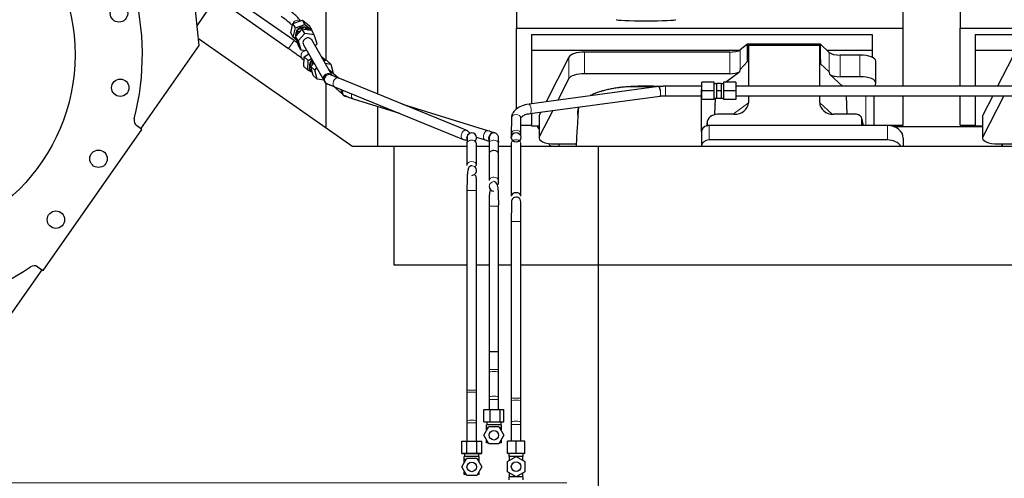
# Model space of a CAD drawing. Header units: inches. Extents: x 0 to 23760, y -13 to 16800.
# Tile 13 of 214: x 3259 to 4502, y 7038 to 7618. Entities that reach past the tile are written whole.
import ezdxf

# ---------------------------------------------------------------- set-up
doc = ezdxf.new("R2010")
doc.units = ezdxf.units.IN
doc.layers.add('254', color=7, linetype='Continuous', true_color=0xffffff)
doc.styles.add('latin_extended', font='simplex.shx')
doc.dimstyles.get("Standard").update_dxf_attribs({"dimtxt": 0.18, "dimasz": 0.18, "dimexe": 0.18, "dimexo": 0.0625, "dimgap": 0.09, "dimtad": 0, "dimtih": 1, "dimtoh": 1, "dimdec": 4, "dimzin": 0, "dimdsep": 46, "dimtxsty": 'Standard', "dimcen": 0.09, "dimadec": 0, "dimazin": 0, "dimtfac": 1, "dimtdec": 4, "dimtofl": 0, "dimtmove": 0, "dimatfit": 3, "dimfxl": 1, "dimtolj": 1, "dimtzin": 0, "dimarcsym": 0})

# ---------------------------------------------------------------- blocks, each defined once
blk = doc.blocks.new('_U2')
at = {"layer": '254', "color": 3, "linetype": 'Continuous', "lineweight": 13, "transparency": 16777216}
for p, q in [((3049, 7573.5), (1573.1, 7573.5)), ((1613.1, 7433.5), (1613.1, 7172.6)), ((3949.9, 7032.6), (1573.1, 7032.6))]:
    blk.add_line(p, q, dxfattribs=at)
at = {"layer": '254', "color": 3, "transparency": 16777216}
for points in [[(1636.5, 7433.5), (1589.8, 7433.5), (1613.1, 7573.5)], [(1589.8, 7172.6), (1636.5, 7172.6), (1613.1, 7032.6)]]:
    blk.add_solid(points, dxfattribs=at)
at = {"layer": 'Defpoints', "color": 0, "transparency": 16777216}
for p in [(3089, 7573.5), (1613.1, 7032.6), (3989.9, 7032.6)]:
    blk.add_point(p, dxfattribs=at)
at = {"layer": '254', "color": 2, "lineweight": 13, "transparency": 16777216, "insert": (1403.1, 7136.9), "char_height": 140, "attachment_point": 1, "rotation": 90, "style": 'latin_extended'}
blk.add_mtext('\\A1;541', dxfattribs=at)

msp = doc.modelspace()

# ---------------------------------------------------------------- linework, layer by layer
at = {"layer": '254', "color": 2, "linetype": 'Continuous', "lineweight": 25}
for p, q in [((3485.609, 7585.112), (3465.676, 7786.779)), ((4446.529, 7646.427), (4446.529, 7607.22)), ((3523.244, 7634.278), (3598.591, 7581.52)), ((3605.474, 7591.349), (3530.127, 7644.108)), ((3645.869, 7566.188), (3645.869, 7634.992)), ((3710.869, 7639.485), (3710.869, 7523.79)), ((4374.529, 7607.22), (4374.529, 7644.048)), ((3483.133, 7610.119), (3496.783, 7629.612)), ((3886.529, 7629.075), (3886.529, 7607.22)), ((3601.277, 7601.25), (3604.123, 7612.944)), ((3604.123, 7612.944), (3616.013, 7617.297)), ((3607.382, 7607.272), (3604.123, 7612.944)), ((3607.382, 7607.272), (3619.273, 7611.624)), ((3616.013, 7617.297), (3625.058, 7609.955)), ((3619.273, 7611.624), (3616.013, 7617.297)), ((3619.273, 7611.624), (3628.318, 7604.283)), ((3628.318, 7604.283), (3625.058, 7609.955)), ((3604.536, 7595.578), (3601.277, 7601.25)), ((3604.536, 7595.578), (3607.382, 7607.272)), ((3615.76, 7605.785), (3607.276, 7596.501)), ((3607.493, 7596.739), (3609.456, 7604.807)), ((3609.456, 7604.807), (3619.726, 7608.566)), ((3610.718, 7602.611), (3609.456, 7604.807)), ((3610.018, 7605.132), (3609.858, 7604.954)), ((3609.941, 7599.417), (3610.718, 7602.611)), ((3619.019, 7600.112), (3610.535, 7590.828)), ((3610.718, 7602.611), (3613.935, 7603.789)), ((3627.854, 7604.091), (3615.76, 7605.785)), ((3619.019, 7600.112), (3615.76, 7605.785)), ((3618.385, 7605.417), (3620.987, 7606.37)), ((3631.114, 7598.418), (3619.019, 7600.112)), ((3619.726, 7608.566), (3624.693, 7604.534)), ((3620.987, 7606.37), (3619.726, 7608.566)), ((3620.987, 7606.37), (3622.949, 7604.778)), ((3631.114, 7598.418), (3627.854, 7604.091)), ((3628.318, 7604.283), (3628.147, 7603.581)), ((3634.725, 7587.44), (3631.114, 7598.418)), ((3886.529, 7607.22), (4374.529, 7607.22)), ((3886.529, 7505.003), (3886.529, 7607.22)), ((3905.529, 7598.909), (3905.529, 7579.106)), ((3905.529, 7598.909), (4335.529, 7598.909)), ((4335.529, 7598.909), (4335.529, 7579.106)), ((4374.529, 7533.748), (4374.529, 7607.22)), ((4446.529, 7607.22), (4934.529, 7607.22)), ((4446.529, 7533.748), (4446.529, 7607.22)), ((4465.529, 7598.909), (4465.529, 7579.106)), ((4465.529, 7598.909), (4895.529, 7598.909)), ((3412.037, 7480.041), (3485.609, 7585.112)), ((3484.725, 7594.098), (3679.532, 7457.692)), ((3608.214, 7592.593), (3604.536, 7595.578)), ((3606.999, 7594.708), (3607.368, 7596.223)), ((3608.261, 7592.512), (3606.999, 7594.708)), ((3607.276, 7596.501), (3610.887, 7585.523)), ((3610.535, 7590.828), (3607.276, 7596.501)), ((3608.261, 7592.512), (3608.4, 7593.084)), ((3608.708, 7592.149), (3608.261, 7592.512)), ((3610.535, 7590.828), (3614.147, 7579.85)), ((3614.147, 7579.85), (3610.887, 7585.523)), ((3617.428, 7586.145), (3617.428, 7586.145)), ((3617.428, 7586.145), (3643.123, 7541.424)), ((3653.528, 7547.403), (3627.833, 7592.123)), ((3632.145, 7584.617), (3634.725, 7587.44)), ((4178.26, 7586.735), (4168.942, 7579.856)), ((4270.196, 7586.735), (4178.26, 7586.735)), ((4178.26, 7565.111), (4178.26, 7586.735)), ((4178.26, 7565.111), (4179.24, 7585.432)), ((4179.24, 7585.432), (4269.276, 7585.432)), ((4179.24, 7585.432), (4179.24, 7533.747)), ((4269.276, 7585.432), (4270.196, 7561.973)), ((4269.276, 7533.747), (4269.276, 7585.432)), ((4270.196, 7561.973), (4270.196, 7586.735)), ((4281.306, 7576.47), (4270.196, 7586.735)), ((3614.147, 7579.85), (3621.648, 7578.799)), ((3618.296, 7570.789), (3624.126, 7574.487)), ((3905.529, 7579.106), (4167.722, 7579.106)), ((3905.529, 7579.106), (3905.529, 7511.634)), ((4155.625, 7576.757), (3972.234, 7576.757)), ((4278.447, 7579.106), (4335.529, 7579.106)), ((4319.998, 7572.927), (4295.164, 7572.927)), ((4335.529, 7579.106), (4335.529, 7570.094)), ((4465.529, 7579.106), (4465.529, 7533.745)), ((4465.529, 7579.106), (4727.722, 7579.106)), ((3615.945, 7568.445), (3618.107, 7566.526)), ((3617.761, 7558.685), (3618.296, 7570.789)), ((3623.474, 7566.193), (3618.296, 7570.789)), ((3622.938, 7554.088), (3623.474, 7566.193)), ((3623.474, 7566.193), (3627.444, 7568.712)), ((3625.182, 7555.003), (3626.983, 7565.457)), ((3626.727, 7558.7), (3630.71, 7563.029)), ((3626.983, 7565.457), (3628.812, 7566.331)), ((3628.987, 7563.678), (3626.983, 7565.457)), ((3628.453, 7560.575), (3628.987, 7563.678)), ((3628.987, 7563.678), (3630.046, 7564.184)), ((3644.189, 7567.569), (3639.601, 7571.642)), ((3640.952, 7569.29), (3644.189, 7567.569)), ((3642.378, 7566.808), (3646.84, 7566.024)), ((3644.189, 7567.569), (3644.142, 7566.498)), ((3644.734, 7562.708), (3652.018, 7561.428)), ((3652.018, 7561.428), (3646.84, 7566.024)), ((3652.018, 7561.428), (3654.931, 7550.058)), ((3952.603, 7570.566), (3923.874, 7514.101)), ((4168.942, 7554.965), (4178.26, 7565.111)), ((4270.196, 7561.973), (4281.306, 7551.806)), ((4339.998, 7538.019), (4339.998, 7565.273)), ((4512.603, 7570.566), (4493.87, 7533.747)), ((3622.938, 7554.088), (3617.761, 7558.685)), ((3628.693, 7551.029), (3622.938, 7554.088)), ((3627.186, 7553.224), (3625.182, 7555.003)), ((3629.64, 7547.331), (3626.727, 7558.7)), ((3631.905, 7554.104), (3626.727, 7558.7)), ((3627.186, 7553.224), (3627.566, 7555.427)), ((3628.349, 7552.37), (3627.186, 7553.224)), ((3634.818, 7542.735), (3629.64, 7547.331)), ((3631.905, 7554.104), (3634.326, 7556.735)), ((3634.818, 7542.735), (3631.905, 7554.104)), ((3639.435, 7547.594), (3639.727, 7547.335)), ((3661.69, 7543.884), (3649.157, 7555.01)), ((3654.931, 7550.058), (3654.843, 7549.963)), ((4155.625, 7549.503), (3972.234, 7549.503)), ((4150.38, 7538.747), (4168.106, 7552.059)), ((4282.035, 7548.637), (4298.157, 7533.747)), ((3643.226, 7541.257), (3634.818, 7542.735)), ((3645.869, 7481.256), (3645.869, 7537.658)), ((3647.212, 7536.858), (3647.509, 7536.724)), ((3822.811, 7478.057), (3661.088, 7544.131)), ((3952.603, 7543.312), (3938.759, 7516.102)), ((4120.369, 7527.747), (4120.369, 7538.747)), ((4135.869, 7538.747), (4120.369, 7538.747)), ((4135.869, 7527.747), (4135.869, 7538.747)), ((4138.869, 7536.747), (4135.869, 7536.747)), ((4138.869, 7537.247), (4138.869, 7527.747)), ((4144.869, 7537.247), (4138.869, 7537.247)), ((4144.869, 7537.247), (4144.869, 7527.747)), ((4147.869, 7536.747), (4144.869, 7536.747)), ((4147.717, 7536.747), (4147.869, 7536.861)), ((4147.869, 7538.747), (4147.869, 7527.747)), ((4163.369, 7538.747), (4147.869, 7538.747)), ((4163.369, 7538.747), (4163.369, 7527.747)), ((4319.998, 7545.672), (4295.164, 7545.672)), ((4339.299, 7533.747), (4339.954, 7537.51)), ((3655.254, 7533.552), (3666.52, 7523.552)), ((3656.549, 7533.022), (3818.272, 7466.949)), ((4065.689, 7533.171), (3902.195, 7511.185)), ((4065.689, 7533.171), (4065.689, 7533.171)), ((4119.816, 7476.076), (4119.816, 7529.34)), ((4119.816, 7529.34), (4120.369, 7529.34)), ((4120.369, 7516.747), (4120.369, 7527.747)), ((4135.869, 7527.747), (4120.369, 7527.747)), ((4135.869, 7516.747), (4135.869, 7527.747)), ((4138.869, 7527.747), (4138.869, 7518.247)), ((4144.869, 7527.747), (4138.869, 7527.747)), ((4144.869, 7527.747), (4144.869, 7518.247)), ((4147.869, 7527.747), (4147.869, 7516.747)), ((4163.369, 7527.747), (4147.869, 7527.747)), ((4163.369, 7527.747), (4163.369, 7516.747)), ((3668.648, 7521.666), (3668.649, 7521.666)), ((3668.649, 7521.666), (3668.713, 7521.614)), ((3679.971, 7517.713), (3738.733, 7499.445)), ((3850.307, 7477.326), (3742.793, 7510.749)), ((3903.794, 7499.292), (4067.289, 7521.278)), ((4067.289, 7521.278), (4067.328, 7521.285)), ((4074.464, 7521.749), (4074.464, 7521.747)), ((4135.869, 7516.747), (4120.369, 7516.747)), ((4135.869, 7518.747), (4138.869, 7518.747)), ((4136.932, 7497.872), (4137.543, 7518.747)), ((4144.869, 7518.247), (4138.869, 7518.247)), ((4144.869, 7518.747), (4147.869, 7518.747)), ((4163.369, 7516.747), (4147.869, 7516.747)), ((4179.24, 7521.747), (4179.24, 7512.744)), ((4269.276, 7512.838), (4269.276, 7521.748)), ((4303.818, 7498.208), (4302.895, 7521.746)), ((4337.883, 7484.01), (4337.883, 7521.745)), ((4374.529, 7484.395), (4374.529, 7521.747)), ((4446.529, 7484.395), (4446.529, 7521.747)), ((4465.529, 7521.747), (4465.529, 7483.838)), ((4487.764, 7521.747), (4475.214, 7497.079)), ((4501.63, 7521.746), (4475.214, 7469.825)), ((3710.869, 7508.105), (3710.869, 7457.694)), ((3903.794, 7499.292), (3903.888, 7499.314)), ((3905.529, 7499.526), (3905.529, 7483.838)), ((3932.147, 7503.105), (3915.214, 7469.825)), ((3917.262, 7501.104), (3915.214, 7497.079)), ((4160.903, 7498.208), (4140.052, 7498.208)), ((4315.532, 7498.208), (4287.071, 7498.208)), ((3879.883, 7493.058), (3879.869, 7473.169)), ((3891.869, 7473.161), (3891.883, 7493.049)), ((3914.845, 7495.617), (3914.845, 7468.362)), ((4127.311, 7488.779), (4126.226, 7483.482)), ((4127.101, 7486.712), (4127.101, 7483.415)), ((4324.472, 7484.011), (4322.367, 7493.254)), ((4322.505, 7484.012), (4322.505, 7492.022)), ((4474.845, 7495.617), (4474.845, 7468.362)), ((3288.771, 7300.949), (3413.438, 7478.991)), ((3413.438, 7478.991), (3406.647, 7484.108)), ((3891.869, 7473.161), (3891.868, 7473.262)), ((3891.877, 7484.395), (3905.529, 7484.395)), ((3905.529, 7483.838), (3914.848, 7483.838)), ((4119.816, 7476.077), (4119.816, 7457.816)), ((4354.816, 7484.011), (4129.816, 7484.011)), ((4337.883, 7484.395), (4374.529, 7484.395)), ((4362.91, 7482.655), (4474.844, 7482.655)), ((4446.529, 7484.395), (4465.529, 7484.395)), ((4465.529, 7483.838), (4474.848, 7483.838)), ((3823.869, 7461.37), (3823.869, 7434.426)), ((3835.842, 7469.257), (3846.745, 7465.867)), ((3835.869, 7434.426), (3835.869, 7461.37)), ((3879.869, 7461.76), (3879.869, 7394.961)), ((3891.797, 7470.011), (3891.812, 7469.965)), ((3891.869, 7394.961), (3891.869, 7461.76)), ((3934.845, 7460.709), (3939.866, 7460.709)), ((3939.866, 7460.709), (3939.866, 7457.691)), ((3939.866, 7460.709), (3961.741, 7460.709)), ((4354.816, 7465.75), (4129.816, 7465.75)), ((4374.816, 7468.144), (4374.816, 7457.614)), ((4494.845, 7460.709), (4499.866, 7460.709)), ((4499.866, 7460.709), (4499.866, 7457.613)), ((4499.866, 7460.709), (4521.741, 7460.709)), ((4499.866, 7457.613), (4499.866, 7460.708)), ((3732.029, 7457.692), (3679.532, 7457.692)), ((3823.873, 7457.692), (3732.029, 7457.692)), ((3732.029, 7307.692), (3732.029, 7457.692)), ((3851.873, 7457.692), (3835.87, 7457.692)), ((3879.868, 7457.692), (3863.866, 7457.692)), ((3989.869, 7457.692), (3891.866, 7457.692)), ((3989.869, 7307.692), (3989.869, 7457.692)), ((7349.369, 7457.614), (3989.914, 7457.614)), ((4119.816, 7457.816), (4119.816, 7457.613)), ((3829.869, 7433.103), (3829.869, 7433.103)), ((3857.869, 7413.103), (3857.869, 7413.103)), ((3823.869, 7402.103), (3823.869, 7149.563)), ((3835.869, 7149.563), (3835.869, 7402.103)), ((3851.869, 7382.103), (3851.869, 7198.103)), ((3863.869, 7198.103), (3863.869, 7382.103)), ((3879.869, 7362.639), (3879.869, 7139.741)), ((3891.869, 7139.741), (3891.869, 7362.639)), ((3213.734, 7196.834), (3287.306, 7301.906)), ((3281.64, 7305.58), (3288.771, 7300.949)), ((3823.873, 7307.692), (3732.029, 7307.692)), ((3851.873, 7307.692), (3835.87, 7307.692)), ((3879.868, 7307.692), (3863.866, 7307.692)), ((3989.869, 7307.692), (3891.866, 7307.692)), ((3989.869, 6757.692), (3989.869, 7307.692)), ((7349.369, 7307.615), (3989.914, 7307.615)), ((3863.869, 7198.103), (3851.869, 7198.103)), ((3851.869, 7172.467), (3851.869, 7141.307)), ((3863.869, 7141.307), (3863.869, 7172.467)), ((3823.869, 7146.654), (3823.869, 7111.142)), ((3835.869, 7111.142), (3835.869, 7146.654)), ((3845.273, 7125.192), (3852.987, 7125.192)), ((3845.273, 7109.692), (3845.273, 7125.192)), ((3852.987, 7125.192), (3865.583, 7125.192)), ((3852.987, 7109.692), (3852.987, 7125.192)), ((3865.583, 7125.192), (3870.465, 7125.192)), ((3865.583, 7109.692), (3865.583, 7125.192)), ((3870.465, 7109.692), (3870.465, 7125.192)), ((3879.869, 7136.437), (3879.869, 7109.728)), ((3891.869, 7109.728), (3891.869, 7136.437)), ((3823.869, 7108.233), (3823.869, 7085.192)), ((3835.869, 7085.192), (3835.869, 7108.233)), ((3845.168, 7092.692), (3851.518, 7103.692)), ((3845.273, 7109.692), (3852.987, 7109.692)), ((3848.369, 7102.192), (3848.369, 7105.692)), ((3867.369, 7105.692), (3848.369, 7105.692)), ((3850.653, 7102.192), (3848.369, 7102.192)), ((3848.369, 7098.237), (3848.369, 7102.192)), ((3848.869, 7109.692), (3848.869, 7105.692)), ((3851.518, 7103.692), (3864.22, 7103.692)), ((3852.987, 7109.692), (3865.583, 7109.692)), ((3864.22, 7103.692), (3870.571, 7092.692)), ((3867.369, 7102.192), (3865.086, 7102.192)), ((3865.583, 7109.692), (3870.465, 7109.692)), ((3866.869, 7105.692), (3866.869, 7109.692)), ((3867.369, 7102.192), (3867.369, 7105.692)), ((3867.369, 7098.237), (3867.369, 7102.192)), ((3879.869, 7106.423), (3879.869, 7085.082)), ((3891.869, 7085.082), (3891.869, 7106.423)), ((3851.518, 7081.692), (3845.168, 7092.692)), ((3848.369, 7083.192), (3848.369, 7087.147)), ((3870.571, 7092.692), (3864.22, 7081.692)), ((3867.369, 7083.192), (3867.369, 7087.147)), ((3817.168, 7085.192), (3823.518, 7085.192)), ((3817.168, 7069.692), (3817.168, 7085.192)), ((3823.518, 7085.192), (3836.22, 7085.192)), ((3823.518, 7069.692), (3823.518, 7085.192)), ((3836.22, 7085.192), (3842.571, 7085.192)), ((3836.22, 7069.692), (3836.22, 7085.192)), ((3842.571, 7069.692), (3842.571, 7085.192)), ((3850.653, 7083.192), (3848.369, 7083.192)), ((3864.22, 7081.692), (3851.518, 7081.692)), ((3867.369, 7083.192), (3865.086, 7083.192)), ((3885.869, 7085.082), (3874.869, 7085.082)), ((3874.869, 7069.582), (3874.869, 7085.082)), ((3896.869, 7085.082), (3885.869, 7085.082)), ((3885.869, 7069.582), (3885.869, 7085.082)), ((3896.869, 7069.582), (3896.869, 7085.082)), ((3823.518, 7069.692), (3817.168, 7069.692)), ((3817.168, 7069.692), (3823.518, 7069.692)), ((3817.168, 7052.692), (3823.518, 7063.692)), ((3820.369, 7062.192), (3820.369, 7065.692)), ((3839.369, 7065.692), (3820.369, 7065.692)), ((3820.369, 7058.237), (3820.369, 7062.192)), ((3822.653, 7062.192), (3820.369, 7062.192)), ((3820.869, 7069.917), (3820.869, 7065.692)), ((3836.22, 7069.692), (3823.518, 7069.692)), ((3823.518, 7069.692), (3836.22, 7069.692)), ((3823.518, 7063.692), (3836.22, 7063.692)), ((3836.22, 7069.692), (3842.571, 7069.692)), ((3842.571, 7069.692), (3836.22, 7069.692)), ((3836.22, 7063.692), (3842.571, 7052.692)), ((3839.369, 7062.192), (3837.086, 7062.192)), ((3838.869, 7065.692), (3838.869, 7069.917)), ((3839.369, 7062.192), (3839.369, 7065.692)), ((3839.369, 7058.237), (3839.369, 7062.192)), ((3885.869, 7069.582), (3874.869, 7069.582)), ((3874.869, 7059.433), (3885.869, 7065.784)), ((3876.869, 7069.582), (3876.869, 7066.082)), ((3876.869, 7066.082), (3877.369, 7066.082)), ((3877.369, 7060.876), (3877.369, 7066.082)), ((3879.058, 7066.082), (3877.369, 7066.082)), ((3884.181, 7066.082), (3879.058, 7066.082)), ((3885.869, 7066.082), (3884.181, 7066.082)), ((3896.869, 7069.582), (3885.869, 7069.582)), ((3887.558, 7066.082), (3885.869, 7066.082)), ((3885.869, 7065.784), (3885.869, 7066.082)), ((3885.869, 7065.784), (3896.869, 7059.433)), ((3892.681, 7066.082), (3887.558, 7066.082)), ((3894.369, 7066.082), (3892.681, 7066.082)), ((3894.369, 7066.082), (3894.869, 7066.082)), ((3894.369, 7060.876), (3894.369, 7066.082)), ((3894.869, 7066.082), (3894.869, 7069.582)), ((3823.518, 7041.692), (3817.168, 7052.692)), ((3842.571, 7052.692), (3836.22, 7041.692)), ((3874.869, 7046.731), (3874.869, 7059.433)), ((3896.869, 7059.433), (3896.869, 7046.731)), ((3820.369, 7043.192), (3820.369, 7047.147)), ((3822.653, 7043.192), (3820.369, 7043.192)), ((3836.22, 7041.692), (3823.518, 7041.692)), ((3839.369, 7043.192), (3837.086, 7043.192)), ((3839.369, 7043.192), (3839.369, 7047.147)), ((3885.869, 7040.38), (3874.869, 7046.731)), ((3877.369, 7040.082), (3876.869, 7040.082)), ((3876.869, 7040.082), (3876.869, 7036.582)), ((3877.369, 7040.082), (3877.369, 7045.288)), ((3879.058, 7040.082), (3877.369, 7040.082)), ((3884.181, 7040.082), (3879.058, 7040.082)), ((3885.869, 7040.082), (3884.181, 7040.082)), ((3896.869, 7046.731), (3885.869, 7040.38)), ((3885.869, 7040.082), (3885.869, 7040.38)), ((3887.558, 7040.082), (3885.869, 7040.082)), ((3892.681, 7040.082), (3887.558, 7040.082)), ((3894.369, 7040.082), (3892.681, 7040.082)), ((3894.369, 7040.082), (3894.369, 7045.288)), ((3894.369, 7040.082), (3894.869, 7040.082)), ((3894.869, 7036.582), (3894.869, 7040.082))]:
    msp.add_line(p, q, dxfattribs=at)
at = {"layer": '254', "color": 110, "linetype": 'Continuous', "lineweight": 13}
for p, q in [((3605.474, 7591.349), (3598.591, 7581.52)), ((3972.234, 7549.503), (3972.234, 7576.757)), ((4155.625, 7549.503), (4155.625, 7576.757)), ((4168.942, 7554.965), (4168.942, 7579.856)), ((4281.306, 7551.806), (4281.306, 7576.47)), ((4295.164, 7545.672), (4295.164, 7572.927)), ((4319.998, 7545.672), (4319.998, 7572.927)), ((3952.603, 7543.312), (3952.603, 7570.566)), ((3643.123, 7541.424), (3643.128, 7541.415)), ((3646.309, 7537.3), (3646.313, 7537.298)), ((4074.464, 7533.747), (4074.464, 7521.749)), ((4159.885, 7498.208), (4179.24, 7512.744)), ((4269.276, 7512.838), (4285.014, 7498.303)), ((4327.675, 7521.746), (4327.675, 7484.012)), ((3915.214, 7469.825), (3915.214, 7497.079)), ((4127.101, 7486.712), (4126.453, 7483.549)), ((4324.33, 7484.011), (4322.505, 7492.022)), ((4475.214, 7469.825), (4475.214, 7497.079)), ((3879.869, 7473.169), (3879.869, 7473.169)), ((4129.816, 7484.011), (4129.816, 7465.75)), ((4354.816, 7484.011), (4354.816, 7465.75)), ((3823.869, 7402.103), (3835.869, 7402.103)), ((3851.869, 7382.103), (3857.869, 7382.103)), ((3857.869, 7382.103), (3863.869, 7382.103)), ((3879.869, 7362.639), (3891.869, 7362.639)), ((3863.869, 7175.711), (3851.869, 7175.711)), ((3863.869, 7172.467), (3863.869, 7172.467)), ((3823.869, 7149.563), (3835.869, 7149.563)), ((3851.869, 7138.063), (3857.869, 7138.063)), ((3857.869, 7138.063), (3863.869, 7138.063)), ((3879.869, 7139.741), (3891.868, 7139.741)), ((3823.869, 7111.142), (3823.869, 7111.141)), ((3823.869, 7108.233), (3835.869, 7108.233)), ((3879.869, 7109.728), (3879.87, 7109.714)), ((3879.869, 7106.423), (3891.869, 7106.423))]:
    msp.add_line(p, q, dxfattribs=at)
at = {"layer": '254', "color": 2, "linetype": 'Continuous', "lineweight": 25}
for centre, radius in [((3088.976, 7573.515), 240), ((3384.418, 7625.609), 11), ((3386.056, 7531.763), 11), ((3885.869, 7469.082), 6), ((3358.614, 7442.003), 11), ((3304.778, 7365.117), 11), ((3857.869, 7092.692), 6), ((3829.869, 7052.692), 6), ((3885.869, 7053.082), 6)]:
    msp.add_circle(centre, radius, dxfattribs=at)
for centre, radius, start, end in [((3088.976, 7573.515), 325, 345.56383, 44.856944), ((3411.462, 7490.497), 8, 165.56383, 233), ((3829.869, 7468.692), 6, 89.8875, 169.655625), ((3857.869, 7468.692), 6, 90.23625, 180), ((3857.869, 7468.692), 6, 180, 205.05375), ((3857.869, 7407.103), 6, 180, 270), ((3885.869, 7387.639), 6, 345.52125, 171.264375), ((3088.976, 7573.515), 325, 245.143056, 304.43617), ((3277.283, 7298.871), 8, 57, 124.43617)]:
    msp.add_arc(centre, radius, start, end, dxfattribs=at)
at = {"layer": '254', "color": 110, "linetype": 'Continuous', "lineweight": 13, "extrusion": (1.65358e-06, 0, 1)}
msp.add_arc((3829.866, 7468.692, -0.006), 6, 89.85522, 169.649825, dxfattribs=at)
at = {"layer": '254', "color": 2, "linetype": 'Continuous', "lineweight": 25, "extrusion": (1.65358e-06, 0, 1)}
msp.add_arc((3829.866, 7468.692, -0.006), 6, 0, 89.85522, dxfattribs=at)
at = {"layer": '254', "color": 110, "linetype": 'Continuous', "lineweight": 13, "extrusion": (1.65356e-06, 0, 1)}
for start, end in [(90.08022, 180), (180, 206.558808)]:
    msp.add_arc((3857.866, 7468.692, 0.006), 6, start, end, dxfattribs=at)
at = {"layer": '254', "color": 2, "linetype": 'Continuous', "lineweight": 25, "extrusion": (-1.03549e-06, 0, 1)}
for start, end in [(90.021799, 94.358611), (269.97917, 0)]:
    msp.add_arc((3829.872, 7427.103, 0.004), 6, start, end, dxfattribs=at)
at = {"layer": '254', "color": 110, "linetype": 'Continuous', "lineweight": 13, "extrusion": (-1.03549e-06, 0, 1)}
for start, end in [(0, 90.02083), (0, 90.021799), (269.978201, 0)]:
    msp.add_arc((3829.872, 7427.103, 0.004), 6, start, end, dxfattribs=at)
at = {"layer": '254', "color": 110, "linetype": 'Continuous', "lineweight": 13}
for start, end in [(90, 180), (90.196875, 180), (180, 270)]:
    msp.add_arc((3857.869, 7407.103), 6, start, end, dxfattribs=at)
for centre, major_axis, ratio, start_param, end_param in [((3609.745, 7611.56), (-5.202, -2.989), 0.90655869, 3.58795363, 5.46122643), ((3619.929, 7572.932), (3.983, 4.487), 0.89469976, 2.24198609, 3.14165968), ((3619.929, 7572.932), (3.983, 4.487), 0.89469976, 0.44155897, 2.24198609), ((3648.325, 7544.413), (-5.202, -2.989), 0.90655869, 3.15402115, 6.28318531), ((3649.49, 7542.387), (-3.181, -5.087), 1, 3.13757482, 6.28318531), ((3658.818, 7538.576), (-2.269, -5.554), 0.59694227, 3.14165481, 6.28314929), ((3670.503, 7528.039), (3.983, 4.487), 0.89469976, 2.24198609, 3.14116881), ((3670.503, 7528.039), (3.983, 4.487), 0.89469976, 1.98771342, 2.24198609), ((3681.752, 7523.442), (1.781, 5.73), 0.60862198, 1.75779028, 3.14166184), ((3681.752, 7523.442), (1.781, 5.73), 0.60862198, 1.62918133, 1.75779028), ((4066.489, 7527.225), (-0.8, 5.946), 0.29241934, 3.16423774, 4.67308579), ((3672.408, 7526.342), (-3.759, -4.676), 0.99999951, 0.00009803, 0.09670442), ((3902.994, 7505.239), (-0.8, 5.946), 0.29241934, 4.67308579, 6.28128667), ((3885.883, 7493.054), (-6, 0.004), 0.83667815, 3.14169036, 6.28318484), ((3902.994, 7505.239), (-0.8, 5.946), 0.29241934, 3.19614455, 4.67308579), ((3820.541, 7472.503), (-2.269, -5.554), 0.59694227, 3.1382187, 6.28187302), ((3848.526, 7471.597), (1.781, 5.73), 0.60862198, 0.00281811, 1.75779028), ((3885.869, 7473.165), (-6, 0.004), 0.83667815, 3.16171801, 6.28318531), ((3829.869, 7461.37), (-6, 0), 0.70710678, 3.14159265, 6.28318531), ((3848.526, 7471.597), (1.781, 5.73), 0.60862198, 1.75779028, 3.14195637), ((3857.869, 7461.37), (6, 0), 0.70710678, 1.57079633, 3.14561782), ((3857.869, 7461.37), (6, 0), 0.70710678, 0.00412334, 1.57079633), ((3885.869, 7461.76), (-6, 0), 0.70710678, 3.14159265, 6.28318531), ((3829.869, 7434.426), (-6, 0), 0.70710678, 3.14208353, 6.28318531), ((3829.869, 7434.426), (-6, 0), 0.70710678, 0, 0.18417587), ((3829.869, 7434.426), (-6, 0), 0.70710678, 0.83821619, 0.94336137), ((3857.869, 7414.426), (6, 0), 0.70710678, 1.57079928, 3.14719157), ((3857.869, 7414.426), (6, 0), 0.70710678, 0.00314454, 1.57079928), ((3857.869, 7172.467), (6, 0), 0.12974468, 1.57079633, 3.14159155), ((3857.869, 7172.467), (6, 0), 0.12974468, 0, 1.57079633), ((3829.869, 7146.654), (-6, 0), 0.11635634, 3.14169087, 6.28318531), ((3857.869, 7141.307), (6, 0), 0.12974468, 1.57079633, 3.14561671), ((3857.869, 7141.307), (6, 0), 0.12974468, 0.00245326, 1.57079633), ((3885.869, 7136.437), (-6, 0), 0.13216522, 3.14159265, 6.28318531), ((3829.869, 7111.142), (-6, 0), 0.11635634, 3.1407091, 6.28318531), ((3885.869, 7109.728), (-6, 0), 0.13216522, 3.15730062, 6.28318531)]:
    msp.add_ellipse(centre, major_axis=major_axis, ratio=ratio, start_param=start_param, end_param=end_param, dxfattribs=at)
at = {"layer": '254', "color": 2, "linetype": 'Continuous', "lineweight": 25}
for centre, major_axis, ratio, start_param, end_param in [((4049.869, 7618.08), (-37.664, 0), 0.05044336, 0, 3.14159265), ((3616.427, 7599.93), (7.804, 4.484), 0.90655872, 2.02870829, 2.83177791), ((3616.427, 7599.93), (7.804, 4.484), 0.90655872, 0.83244872, 1.90657888), ((3616.427, 7599.93), (7.804, 4.484), 0.90655872, 0.17664126, 0.49482568), ((3622.63, 7589.134), (-5.202, -2.989), 0.90655869, 4.23217647, 6.28318531), ((3622.63, 7589.134), (-5.202, -2.989), 0.90655869, 3.14155295, 4.23217647), ((3972.234, 7569.103), (20, 0), 0.38268343, 1.57079633, 2.94929469), ((4155.625, 7582.497), (-15, 0), 0.38268343, 1.57079633, 2.66338411), ((4295.164, 7578.667), (-15, 0), 0.38268343, 0.392691, 1.57079633), ((4319.998, 7565.273), (20, 0), 0.38268343, 0.00001232, 1.57079633), ((3633.564, 7560.829), (5.975, 6.731), 0.89469976, 1.78392661, 2.68625092), ((3633.564, 7560.829), (5.975, 6.731), 0.89469976, 1.43481713, 1.78392661), ((3643.418, 7552.081), (3.983, 4.487), 0.89469976, 2.49341167, 3.14156151), ((3649.49, 7542.388), (-2.551, -5.431), 1, 3.01234925, 6.15374558), ((3649.489, 7542.388), (-1.984, -5.662), 1, 3.12459476, 6.26589292), ((3972.234, 7541.849), (20, 0), 0.38268343, 1.57079633, 2.94929469), ((4155.625, 7555.243), (-15, 0), 0.38268343, 1.57079633, 2.55363769), ((4155.625, 7208.733), (-13.469, -346.314), 0.01906421, 3.16403895, 3.27378537), ((4295.164, 7140.198), (13.933, -411.641), 0.01349833, 3.01630089, 3.12837507), ((4295.164, 7551.413), (-15, 0), 0.38268343, 0.50476519, 1.57079633), ((4319.998, 7538.019), (20, 0), 0.38268343, 6.21662901, 7.85398163), ((3672.408, 7526.342), (-3.759, -4.676), 0.99999951, 4.970639, 5.38946851), ((3672.408, 7526.342), (-3.759, -4.676), 0.99999951, 5.38946851, 6.28318531), ((4049.866, 7500.89), (86.5, 0), 0.38268343, 1.34837715, 1.79437947), ((4066.489, 7527.225), (-0.8, 5.946), 0.29241934, 4.67308579, 6.28318531), ((3672.472, 7526.291), (-3.759, -4.676), 0.99999951, 0.00009803, 0.09572265), ((4160.145, 7513.345), (19.053, -1.602), 0.78999837, 4.81840689, 6.34950244), ((4287.687, 7513.345), (-18.368, -1.548), 0.81975949, 6.21419263, 7.75151177), ((4049.866, 7500.89), (86.5, 0), 0.38268343, 2.97250407, 3.29162567), ((4140.141, 7486.633), (13.036, -0.373), 0.88747945, 1.60301001, 3.16696865), ((4315.479, 7491.975), (-7.024, -0.222), 0.88679661, 3.1136042, 4.67680381), ((3934.845, 7495.617), (20, 0), 0.38268343, 2.94929469, 3.14160971), ((4494.845, 7495.617), (20, 0), 0.38268343, 2.94929469, 3.14160971), ((4130.529, 7580.552), (244, 0), 0.88701083, 3.6048794, 3.62814682), ((4129.816, 7476.077), (10, 0), 0.79339584, 1.84746968, 3.14159265), ((4129.816, 7463.218), (0, -20.985), 0.47652353, 3.31334518, 3.41653753), ((4129.816, 7476.077), (10, 0), 0.79339584, 1.57079633, 1.74254885), ((4354.816, 7468.144), (20, 0), 0.79339584, 0, 1.57079633), ((3934.845, 7468.362), (20, 0), 0.38268343, 2.94929469, 4.71238898), ((4130.529, 7580.552), (244, 0), 0.88701083, 3.72494714, 3.74526932), ((4129.816, 7457.816), (10, 0), 0.79339584, 1.57079633, 3.14159265), ((4354.816, 7449.882), (20, 0), 0.79339584, 0.50896255, 1.57079633), ((4494.845, 7468.362), (20, 0), 0.38268343, 2.94929469, 4.71238898), ((3857.869, 7448.213), (6, 0), 0.70710678, 1.5707978, 3.1456193), ((3857.869, 7448.213), (6, 0), 0.70710678, 0.00412482, 1.5707978), ((3885.869, 7394.961), (-6, 0), 0.70710678, 3.14159265, 6.28161451)]:
    msp.add_ellipse(centre, major_axis=major_axis, ratio=ratio, start_param=start_param, end_param=end_param, dxfattribs=at)
for points, knots in [([(3589.097, 7622.349), (3591.056, 7620.975), (3594.658, 7618.308), (3599.373, 7614.36), (3602.181, 7611.603), (3603.308, 7610.285), (3603.593, 7609.927)], [0, 0, 0, 0, 0.29966117, 0.59380133, 0.88293367, 1, 1, 1, 1]), ([(3613.437, 7616.761), (3613.037, 7617.278), (3611.501, 7619.133), (3607.937, 7622.748), (3602.279, 7627.573), (3598.155, 7630.652), (3595.98, 7632.179)], [0, 0, 0, 0, 0.12145545, 0.41882023, 0.71183691, 1, 1, 1, 1]), ([(3598.591, 7581.52), (3600.507, 7580.177), (3604.14, 7577.591), (3609.184, 7573.868), (3613.305, 7570.683), (3615.194, 7569.11), (3615.947, 7568.444)], [0, 0, 0, 0, 0.25184165, 0.50234385, 0.75162586, 1, 1, 1, 1]), ([(3661.089, 7544.13), (3659.682, 7544.705), (3657.22, 7545.707), (3654.456, 7546.818), (3652.964, 7547.399), (3652.662, 7547.499), (3652.656, 7547.489)], [0, 0, 0, 0, 0.26668825, 0.53005504, 0.79022421, 1, 1, 1, 1]), ([(3643.13, 7541.413), (3643.468, 7540.591), (3644.037, 7539.749), (3644.728, 7538.853), (3644.757, 7538.816)], [0, 0, 0, 0, 0.95830229, 1, 1, 1, 1]), ([(3666.739, 7528.126), (3666.636, 7527.884), (3666.392, 7527.145), (3666.372, 7525.813), (3666.704, 7524.251), (3667.474, 7522.8), (3668.215, 7522.018), (3668.648, 7521.666)], [0, 0, 0, 0, 0.10842655, 0.32645081, 0.54633294, 0.77297998, 1, 1, 1, 1]), ([(4030.687, 7533.169), (4029.614, 7533.117), (4028.545, 7533.057), (4026.415, 7532.92), (4025.354, 7532.842), (4022.183, 7532.583), (4020.084, 7532.375), (4017.481, 7532.071), (4016.961, 7532.008), (4016.183, 7531.91), (4015.795, 7531.86), (4015.277, 7531.792), (4015.019, 7531.757), (4013.858, 7531.6), (4012.837, 7531.452), (4010.819, 7531.141), (4009.821, 7530.978), (4007.848, 7530.635), (4006.873, 7530.456), (4004.945, 7530.082), (4003.992, 7529.888), (4002.11, 7529.482), (4000.249, 7529.062), (3997.526, 7528.384), (3995.755, 7527.901), (3994.444, 7527.527), (3994.009, 7527.4), (3993.47, 7527.24), (3993.362, 7527.207), (3993.148, 7527.143), (3993.04, 7527.11), (3992.719, 7527.012), (3992.506, 7526.946), (3991.447, 7526.616), (3990.618, 7526.346), (3988.183, 7525.517), (3986.631, 7524.94), (3984.405, 7524.039), (3982.955, 7523.427), (3981.161, 7522.601), (3980.101, 7522.078), (3979.711, 7521.881)], [0, 0, 0, 0, 0.05377067, 0.05377067, 0.10754134, 0.10754134, 0.21508267, 0.21508267, 0.24196801, 0.24196801, 0.25541067, 0.26213201, 0.26885334, 0.26885334, 0.32262401, 0.32262401, 0.37639468, 0.37639468, 0.43016534, 0.43016534, 0.48393601, 0.48393601, 0.53770668, 0.59147735, 0.64524802, 0.64524802, 0.67213335, 0.67213335, 0.67885468, 0.67885468, 0.68557602, 0.68557602, 0.69901869, 0.69901869, 0.75278935, 0.75278935, 0.86033069, 0.86033069, 0.91410136, 0.96787203, 1, 1, 1, 1]), ([(4063.001, 7532.893), (4062.645, 7532.898), (4062.289, 7532.902), (4061.531, 7532.909), (4061.128, 7532.912), (4060.321, 7532.917), (4059.918, 7532.918), (4059.313, 7532.92), (4059.111, 7532.92), (4058.708, 7532.92), (4058.506, 7532.921), (4057.9, 7532.921), (4057.496, 7532.92), (4056.285, 7532.92), (4055.477, 7532.92), (4053.054, 7532.92), (4051.439, 7532.92), (4048.208, 7532.92), (4046.593, 7532.921), (4043.362, 7532.921), (4041.747, 7532.921), (4040.081, 7532.921), (4040.031, 7532.921), (4039.93, 7532.921), (4039.879, 7532.921), (4039.728, 7532.921), (4039.627, 7532.921), (4039.324, 7532.92), (4039.122, 7532.919), (4038.517, 7532.916), (4038.113, 7532.912), (4037.507, 7532.905), (4037.305, 7532.903), (4036.902, 7532.897), (4036.296, 7532.887), (4035.693, 7532.874), (4033.684, 7532.826), (4032.088, 7532.768), (4030.502, 7532.691)], [0, 0, 0, 0, 0.03291798, 0.03291798, 0.07011345, 0.07011345, 0.10730891, 0.10730891, 0.12590664, 0.12590664, 0.14450437, 0.14450437, 0.18169983, 0.18169983, 0.25609076, 0.25609076, 0.40487261, 0.40487261, 0.55365445, 0.55365445, 0.7024363, 0.7024363, 0.70708574, 0.70708574, 0.71173517, 0.71173517, 0.72103403, 0.72103403, 0.73963176, 0.73963176, 0.77682723, 0.77682723, 0.79542496, 0.79542496, 0.81402269, 0.85121815, 0.85121815, 1, 1, 1, 1]), ([(6529.155, 7533.747), (6503.084, 7533.747), (6454.582, 7533.747), (6387.287, 7533.747), (6330.911, 7533.747), (6284.803, 7533.747), (6209.234, 7533.747), (6060.771, 7533.747), (5767.244, 7533.747), (5321.865, 7533.747), (4935.184, 7533.747), (4676.93, 7533.747), (4592.555, 7533.747), (4523.934, 7533.747), (4465.733, 7533.747), (4410.57, 7533.747), (4341.001, 7533.747), (4256.996, 7533.747), (4196.182, 7533.747), (4163.369, 7533.747)], [0, 0, 0, 0, 0.03305969, 0.06150455, 0.08533457, 0.10454975, 0.11997221, 0.1811625, 0.2928125, 0.4921875, 0.7459375, 0.78315417, 0.8196735, 0.85293149, 0.870171, 0.89347619, 0.92288275, 0.95839069, 1, 1, 1, 1]), ([(3672.888, 7520.36), (3672.744, 7520.348), (3671.991, 7520.315), (3670.724, 7520.508), (3669.514, 7521.076), (3668.949, 7521.588), (3668.949, 7521.844), (3669.597, 7521.791), (3671.514, 7520.975), (3675.176, 7519.343), (3678.257, 7518.275), (3679.973, 7517.712)], [0, 0, 0, 0, 0.01709915, 0.08975392, 0.15877679, 0.22859281, 0.30426755, 0.3883681, 0.57949739, 0.78899839, 1, 1, 1, 1]), ([(3902.197, 7511.186), (3898.679, 7510.707), (3892.545, 7509.096), (3885.208, 7504.767), (3880.87, 7499.221), (3879.942, 7495.088), (3879.884, 7492.977)], [0, 0, 0, 0, 0.27673763, 0.53781086, 0.78132893, 1, 1, 1, 1]), ([(4163.369, 7521.747), (4189.44, 7521.747), (4237.942, 7521.747), (4305.237, 7521.747), (4361.613, 7521.747), (4407.721, 7521.747), (4483.29, 7521.747), (4631.753, 7521.747), (4925.28, 7521.747), (5370.659, 7521.747), (5757.34, 7521.747), (6015.594, 7521.747), (6099.969, 7521.747), (6168.59, 7521.747), (6226.791, 7521.747), (6281.954, 7521.747), (6351.523, 7521.747), (6435.528, 7521.747), (6496.342, 7521.747), (6529.155, 7521.747)], [0, 0, 0, 0, 0.03305969, 0.06150455, 0.08533457, 0.10454975, 0.11997221, 0.1811625, 0.2928125, 0.4921875, 0.7459375, 0.78315417, 0.8196735, 0.85293149, 0.870171, 0.89347619, 0.92288275, 0.95839069, 1, 1, 1, 1]), ([(3891.883, 7493.13), (3891.828, 7493.455), (3892.098, 7494.238), (3893.646, 7495.923), (3897.448, 7498.011), (3901.339, 7498.911), (3903.792, 7499.292)], [0, 0, 0, 0, 0.20888293, 0.43859891, 0.70096831, 1, 1, 1, 1]), ([(3964.358, 7503.588), (3964.161, 7500.109), (3963.767, 7493.315), (3962.85, 7478.386), (3962.099, 7466.441), (3961.566, 7457.932), (3961.551, 7457.69)], [0, 0, 0, 0, 0.23699206, 0.45759626, 0.9845757, 1, 1, 1, 1]), ([(3964.556, 7505.901), (3964.518, 7505.686), (3964.486, 7505.47), (3964.434, 7505.04), (3964.397, 7504.609), (3964.382, 7504.178), (3964.375, 7503.835), (3964.373, 7503.708), (3964.372, 7503.581)], [0, 0, 0, 0, 0.27855153, 0.27855153, 0.55710305, 0.83565458, 0.83565458, 1, 1, 1, 1]), ([(3827.301, 7473.989), (3827.244, 7474.084), (3826.824, 7474.765), (3825.942, 7475.917), (3824.45, 7477.219), (3823.382, 7477.815), (3822.812, 7478.057)], [0, 0, 0, 0, 0.05274997, 0.38124282, 0.68751629, 1, 1, 1, 1]), ([(3859.085, 7474.596), (3858.961, 7474.629), (3858.341, 7474.811), (3856.535, 7475.372), (3853.814, 7476.232), (3851.561, 7476.935), (3850.305, 7477.327)], [0, 0, 0, 0, 0.21407556, 0.46029045, 0.72622666, 1, 1, 1, 1]), ([(3851.986, 7465.457), (3851.912, 7465.67), (3851.642, 7466.569), (3851.494, 7468.194), (3851.873, 7470.123), (3852.402, 7471.374), (3852.883, 7472.085), (3853.084, 7472.34)], [0, 0, 0, 0, 0.13726316, 0.52066883, 0.70542438, 0.88936607, 1, 1, 1, 1]), ([(3863.869, 7461.381), (3863.926, 7463.366), (3863.81, 7466.516), (3863.895, 7468.746), (3863.368, 7470.893), (3862.446, 7472.604), (3860.975, 7473.894), (3859.303, 7474.569), (3858.356, 7474.69), (3857.854, 7474.692)], [0, 0, 0, 0, 0.36170137, 0.59023738, 0.66319596, 0.75172432, 0.86610611, 0.9315823, 1, 1, 1, 1]), ([(3818.27, 7466.949), (3820.16, 7466.188), (3822.117, 7465.649), (3823.187, 7465.957), (3823.414, 7466.082)], [0, 0, 0, 0, 0.73061234, 1, 1, 1, 1]), ([(3824.042, 7467.232), (3823.936, 7467.653), (3823.836, 7468.438), (3823.907, 7469.318), (3824.052, 7469.797), (3824.229, 7469.948), (3824.292, 7469.254), (3824.146, 7467.426), (3823.931, 7464.715), (3823.881, 7462.554), (3823.869, 7461.37)], [0, 0, 0, 0, 0.07177684, 0.13919811, 0.2067436, 0.27806602, 0.43720861, 0.61693923, 0.80762628, 1, 1, 1, 1]), ([(3835.869, 7461.37), (3835.483, 7461.977), (3835.207, 7463.13), (3833.777, 7463.569), (3834.354, 7464.534), (3834.842, 7465.217), (3835.41, 7466.312), (3835.831, 7467.291), (3835.807, 7467.889), (3835.805, 7467.917)], [0, 0, 0, 0, 0.42541495, 0.716176, 0.77563443, 0.83697659, 0.90767517, 0.99569541, 1, 1, 1, 1]), ([(3846.746, 7465.867), (3847.618, 7465.604), (3849.219, 7465.115), (3850.96, 7464.587), (3851.926, 7464.259), (3852.368, 7464.112), (3852.473, 7464.122), (3852.488, 7464.157)], [0, 0, 0, 0, 0.27124633, 0.55207111, 0.70080574, 0.85823058, 1, 1, 1, 1]), ([(3852.11, 7466.071), (3852.065, 7466.05), (3851.959, 7465.816), (3851.884, 7464.526), (3851.858, 7462.68), (3851.869, 7461.359)], [0, 0, 0, 0, 0.14843668, 0.51924355, 1, 1, 1, 1]), ([(3829.878, 7433.103), (3829.544, 7433.097), (3828.885, 7433.041), (3827.671, 7432.655), (3825.816, 7431.155), (3824.962, 7428.085), (3824.308, 7422.914), (3824.021, 7417.288), (3823.89, 7410.135), (3823.86, 7404.924), (3823.869, 7402.103)], [0, 0, 0, 0, 0.02837193, 0.06073649, 0.1396125, 0.35668282, 0.49305803, 0.64625662, 0.81550528, 1, 1, 1, 1]), ([(3835.771, 7427.053), (3835.815, 7427.4), (3835.848, 7428.312), (3835.382, 7429.604), (3834.753, 7430.695), (3834.246, 7431.374), (3833.646, 7432.321), (3835.177, 7432.735), (3835.465, 7433.847), (3835.869, 7434.426)], [0, 0, 0, 0, 0.04929718, 0.13403891, 0.20172805, 0.2600366, 0.31631417, 0.59249835, 1, 1, 1, 1]), ([(3835.869, 7402.103), (3835.874, 7404.151), (3835.868, 7407.934), (3835.854, 7413.105), (3835.747, 7417.062), (3835.45, 7419.707), (3834.968, 7420.817), (3834.601, 7421.142), (3834.528, 7421.194)], [0, 0, 0, 0, 0.22130384, 0.42913095, 0.622387, 0.80046762, 0.9630134, 1, 1, 1, 1]), ([(3863.869, 7382.103), (3863.927, 7386.173), (3863.854, 7393.576), (3863.7, 7403.427), (3862.363, 7409.658), (3860.07, 7412.571), (3858.627, 7413.061), (3857.847, 7413.103)], [0, 0, 0, 0, 0.26517931, 0.51575915, 0.76217721, 0.8847555, 1, 1, 1, 1]), ([(3863.629, 7409.725), (3863.673, 7409.745), (3863.78, 7409.98), (3863.855, 7411.269), (3863.881, 7413.115), (3863.869, 7414.437)], [0, 0, 0, 0, 0.14843547, 0.51924271, 1, 1, 1, 1]), ([(3853.224, 7401.501), (3853.115, 7401.413), (3852.732, 7400.963), (3852.3, 7399.355), (3852.013, 7395.625), (3851.891, 7389.676), (3851.859, 7384.892), (3851.869, 7382.103)], [0, 0, 0, 0, 0.05925533, 0.23747351, 0.45260694, 0.70604639, 1, 1, 1, 1]), ([(3880.06, 7389.141), (3880.027, 7388.959), (3879.968, 7387.416), (3879.907, 7381.321), (3879.873, 7372.527), (3879.868, 7366.086), (3879.87, 7362.639)], [0, 0, 0, 0, 0.25559051, 0.50775231, 0.75587932, 1, 1, 1, 1]), ([(3891.869, 7362.639), (3891.871, 7366.06), (3891.866, 7372.248), (3891.833, 7380.257), (3891.772, 7385.316), (3891.712, 7386.231), (3891.678, 7386.136)], [0, 0, 0, 0, 0.2561841, 0.50818489, 0.75591375, 1, 1, 1, 1]), ([(3824.21, 7069.692), (3823.981, 7069.692), (3823.541, 7069.692), (3822.942, 7069.692), (3822.41, 7069.692), (3821.95, 7069.692), (3821.694, 7069.692), (3821.465, 7069.692), (3821.363, 7069.692), (3821.188, 7069.692), (3821.115, 7069.692), (3820.996, 7069.692), (3820.95, 7069.692), (3820.888, 7069.692), (3820.872, 7069.692), (3820.869, 7069.692), (3820.869, 7069.692), (3820.869, 7069.692)], [0, 0, 0, 0, 0.11020498, 0.22040996, 0.33061494, 0.44081993, 0.55102491, 0.55102491, 0.66122989, 0.66122989, 0.77143487, 0.77143487, 0.88163985, 0.88163985, 0.99184483, 0.99184483, 1, 1, 1, 1]), ([(3838.869, 7069.692), (3838.869, 7069.692), (3838.857, 7069.692), (3838.805, 7069.692), (3838.764, 7069.692), (3838.653, 7069.692), (3838.584, 7069.692), (3838.417, 7069.692), (3838.319, 7069.692), (3838.098, 7069.692), (3837.85, 7069.692), (3837.4, 7069.692), (3836.878, 7069.692), (3836.289, 7069.692), (3835.638, 7069.692), (3834.931, 7069.692), (3834.176, 7069.692), (3833.644, 7069.692), (3833.102, 7069.692), (3832.825, 7069.692), (3832.262, 7069.692), (3831.977, 7069.692), (3831.4, 7069.692), (3831.109, 7069.692), (3830.523, 7069.692), (3830.228, 7069.692), (3829.639, 7069.692), (3829.345, 7069.692), (3828.758, 7069.692), (3828.466, 7069.692), (3827.888, 7069.692), (3827.601, 7069.692), (3827.036, 7069.692), (3826.758, 7069.692), (3826.212, 7069.692), (3825.677, 7069.692), (3824.915, 7069.692), (3824.439, 7069.692), (3824.21, 7069.692)], [0, 0, 0, 0, 0.04043268, 0.04043268, 0.08404937, 0.08404937, 0.12766607, 0.12766607, 0.17128277, 0.17128277, 0.21489946, 0.25851616, 0.30213286, 0.34574955, 0.38936625, 0.43298295, 0.47659964, 0.52021634, 0.52021634, 0.56383304, 0.56383304, 0.60744973, 0.60744973, 0.65106643, 0.65106643, 0.69468312, 0.69468312, 0.73829982, 0.73829982, 0.78191652, 0.78191652, 0.82553321, 0.82553321, 0.86914991, 0.86914991, 0.91276661, 0.9563833, 1, 1, 1, 1])]:
    msp.add_open_spline(points, degree=3, knots=knots, dxfattribs=at)
for points, degree in [([(3610.071, 7588.086), (3608.586, 7589.155), (3607.059, 7590.239), (3605.474, 7591.349)], 3), ([(3646.308, 7537.301), (3648.216, 7536.391), (3656.548, 7533.023)], 2), ([(3647.411, 7536.76), (3647.411, 7536.759)], 1), ([(3666.52, 7523.551), (3668.358, 7521.92)], 1), ([(4030.502, 7532.691), (4030.564, 7532.85), (4030.626, 7533.009), (4030.687, 7533.169)], 3), ([(4074.464, 7533.747), (4065.691, 7533.172)], 1), ([(4120.369, 7533.747), (4074.464, 7533.747)], 1), ([(4067.287, 7521.278), (4074.464, 7521.747)], 1), ([(4074.464, 7521.747), (4120.369, 7521.747)], 1), ([(3964.599, 7506.461), (3964.585, 7506.274), (3964.57, 7506.088), (3964.556, 7505.901)], 3), ([(3964.308, 7495.557), (3964.318, 7495.685), (3964.328, 7495.814), (3964.338, 7495.943)], 3), ([(3879.869, 7473.167), (3879.869, 7470.481), (3879.895, 7469.216)], 2), ([(3891.85, 7470.571), (3891.869, 7471.357), (3891.869, 7473.163)], 2), ([(3851.869, 7461.354), (3851.869, 7448.197)], 1), ([(3863.869, 7448.228), (3863.869, 7461.385)], 1), ([(3851.869, 7448.197), (3851.869, 7414.41)], 1), ([(3863.869, 7414.441), (3863.869, 7448.228)], 1), ([(3851.869, 7198.103), (3851.869, 7175.711)], 1), ([(3863.869, 7175.711), (3863.869, 7198.103)], 1), ([(3851.869, 7175.711), (3851.869, 7172.464)], 1), ([(3863.869, 7172.47), (3863.869, 7175.711)], 1), ([(3823.869, 7149.563), (3823.869, 7146.654)], 1), ([(3835.869, 7146.654), (3835.869, 7149.563)], 1), ([(3851.869, 7141.304), (3851.869, 7138.063)], 1), ([(3851.869, 7138.063), (3851.869, 7125.192)], 1), ([(3863.869, 7138.063), (3863.869, 7141.31)], 1), ([(3863.869, 7125.192), (3863.869, 7138.063)], 1), ([(3879.87, 7139.741), (3879.87, 7136.424)], 1), ([(3891.869, 7136.449), (3891.869, 7139.741)], 1), ([(3823.869, 7111.142), (3823.869, 7108.233)], 1), ([(3835.869, 7108.233), (3835.869, 7111.141)], 1), ([(3879.87, 7109.715), (3879.87, 7106.423)], 1), ([(3891.869, 7106.423), (3891.869, 7109.741)], 1)]:
    msp.add_open_spline(points, degree=degree, dxfattribs=at)
msp.add_rational_spline([(4127.101, 7483.415), (4127.093, 7483.563), (4127.084, 7483.71)], [0.500000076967, 0.499999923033, 0.500000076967], degree=2, dxfattribs=at)

# ---------------------------------------------------------------- dimensions: what is measured, and where the dimension line sits
at = {"layer": '254', "color": 2, "linetype": 'Continuous', "lineweight": 13}
dim = msp.add_linear_dim(base=(1613.12, 7032.615), p1=(3088.976, 7573.515), p2=(3989.914, 7032.615), angle=90, dimstyle='Standard', override={"dimscale": 40, "dimtxt": 3.5, "dimasz": 3.5, "dimexe": 1, "dimexo": 1, "dimgap": 1.75, "dimtad": 1, "dimtih": 0, "dimtoh": 0, "dimdec": 0, "dimlfac": 1, "dimzin": 8, "dimdsep": 46, "dimlunit": 2, "dimtxsty": 'latin_extended', "dimsah": 1, "dimse1": 0, "dimse2": 0, "dimsd1": 0, "dimsd2": 0, "dimclrd": 3, "dimclre": 3, "dimclrt": 2, "dimtol": 0, "dimtm": -0.1, "dimtfac": 0.714286, "dimtdec": 3, "dimtofl": 1, "dimtmove": 0, "dimtzin": 8, "dimlwd": 13, "dimlwe": 13}, dxfattribs=at)
dim.commit()
dim.dimension.update_dxf_attribs({"geometry": '_U2', "text_midpoint": (1613.12, 7286.88), "dimtype": 160})

doc.saveas('drawing.dxf')
